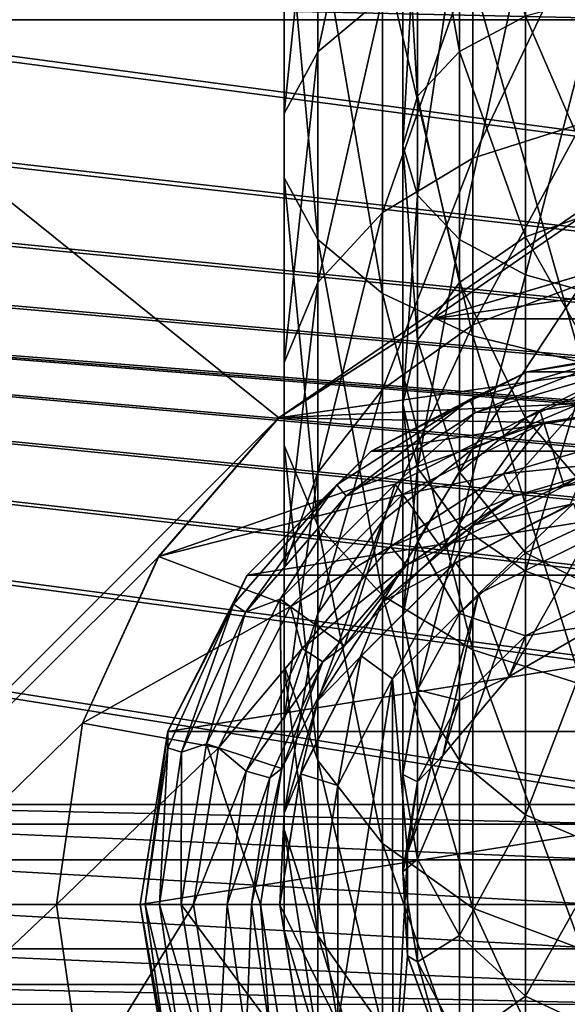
# Model space of a CAD drawing. Header units: metres. Extents: x -150 to 307, y -550 to 84.
# Tile 19 of 256: x -17 to -3, y -402 to -378. Entities that reach past the tile are written whole.
import ezdxf

# ---------------------------------------------------------------- set-up
doc = ezdxf.new("R2010")
doc.units = ezdxf.units.M
doc.layers.add('solid_26006363', color=7, linetype='CONTINUOUS')

msp = doc.modelspace()

# ---------------------------------------------------------------- linework, layer by layer
at = {"layer": 'solid_26006363'}
for points in [[(-131, -291, 1206.174683), (-10.275216, -388.140503, 1206.174683), (131, -291, 1206.174683)], [(-131, -291, 1206.174683), (-131, -509, 1206.174683), (-10.275216, -388.140503, 1206.174683)], [(131, -291, 1206.174683), (-10.275216, -388.140503, 1206.174683), (-6.515693, -385.724579, 1206.174683)], [(131, -291, 1206.174683), (-6.515693, -385.724579, 1206.174683), (-2.23084, -384.466614, 1206.174683)], [(-9.323728, -379.216248, 1284.811401), (-9.323728, -372.815491, 1288.040161), (-7.746433, -371.935486, 1285.749023)], [(-7.746433, -377.896729, 1282.742065), (-9.323728, -379.216248, 1284.811401), (-7.746433, -371.935486, 1285.749023)], [(-10.14567, -380.721252, 1287.171753), (-10.14567, -373.819183, 1290.653198), (-9.323728, -372.815491, 1288.040161)], [(-9.323728, -379.216248, 1284.811401), (-10.14567, -380.721252, 1287.171753), (-9.323728, -372.815491, 1288.040161)], [(-5.865373, -379.214417, 1284.808472), (-5.865373, -372.81424, 1288.036865), (-6.89516, -373.53891, 1289.923584)], [(-5.865373, -379.214417, 1284.808472), (-4.261443, -378.352081, 1283.456177), (-5.865373, -372.81424, 1288.036865)], [(-6.89516, -380.301025, 1286.512695), (-6.89516, -373.53891, 1289.923584), (-7.25, -374.342224, 1292.015015)], [(-6.89516, -380.301025, 1286.512695), (-5.865373, -379.214417, 1284.808472), (-6.89516, -373.53891, 1289.923584)], [(-10.14567, -382.289795, 1289.631592), (-10.14567, -374.865234, 1293.376709), (-10.14567, -373.819183, 1290.653198)], [(-10.14567, -380.721252, 1287.171753), (-10.14567, -382.289795, 1289.631592), (-10.14567, -373.819183, 1290.653198)], [(-7.25, -381.505524, 1288.401733), (-7.25, -374.342224, 1292.015015), (-6.89516, -375.145508, 1294.106445)], [(-7.25, -381.505524, 1288.401733), (-6.89516, -380.301025, 1286.512695), (-7.25, -374.342224, 1292.015015)], [(-9.323728, -383.7948, 1291.991943), (-9.323728, -375.868958, 1295.989868), (-10.14567, -374.865234, 1293.376709)], [(-10.14567, -382.289795, 1289.631592), (-9.323728, -383.7948, 1291.991943), (-10.14567, -374.865234, 1293.376709)], [(-6.89516, -382.710022, 1290.290649), (-7.25, -381.505524, 1288.401733), (-6.89516, -375.145508, 1294.106445)], [(-6.89516, -382.710022, 1290.290649), (-6.89516, -375.145508, 1294.106445), (-5.865373, -375.870178, 1295.993042)], [(-7.746433, -385.114319, 1294.061401), (-7.746433, -376.748962, 1298.281006), (-9.323728, -375.868958, 1295.989868)], [(-9.323728, -383.7948, 1291.991943), (-7.746433, -385.114319, 1294.061401), (-9.323728, -375.868958, 1295.989868)], [(-5.865373, -383.796631, 1291.994873), (-6.89516, -382.710022, 1290.290649), (-5.865373, -375.870178, 1295.993042)], [(-5.865373, -383.796631, 1291.994873), (-5.865373, -375.870178, 1295.993042), (-4.261443, -376.445282, 1297.490356)], [(-5.541568, -381.809998, 1277.2323), (-5.541568, -376.869568, 1281.131104), (-2.887759, -376.217957, 1280.109253)], [(-2.887759, -380.96756, 1276.361084), (-5.541568, -381.809998, 1277.2323), (-2.887759, -376.217957, 1280.109253)], [(-4.261443, -384.658966, 1293.347168), (-5.865373, -383.796631, 1291.994873), (-4.261443, -376.445282, 1297.490356)], [(-4.261443, -384.658966, 1293.347168), (-4.261443, -376.445282, 1297.490356), (-2.240373, -376.814514, 1298.45166)], [(-5.541568, -386.14151, 1295.672241), (-5.541568, -377.43399, 1300.064453), (-7.746433, -376.748962, 1298.281006)], [(-7.746433, -385.114319, 1294.061401), (-5.541568, -386.14151, 1295.672241), (-7.746433, -376.748962, 1298.281006)], [(-7.746433, -383.13797, 1278.605835), (-7.746433, -377.896729, 1282.742065), (-5.541568, -376.869568, 1281.131104)], [(-5.541568, -381.809998, 1277.2323), (-7.746433, -383.13797, 1278.605835), (-5.541568, -376.869568, 1281.131104)], [(-2.240373, -385.212616, 1294.215454), (-4.261443, -384.658966, 1293.347168), (-2.240373, -376.814514, 1298.45166)], [(-2.887759, -386.793091, 1296.694092), (-2.887759, -377.86853, 1301.195801), (-5.541568, -377.43399, 1300.064453)], [(-5.541568, -386.14151, 1295.672241), (-2.887759, -386.793091, 1296.694092), (-5.541568, -377.43399, 1300.064453)], [(-23.445259, -378.437469, 1201.174683), (-22.442282, -377.954315, 1201.174683), (-0.554741, -378.437469, 1201.174683)], [(-22.442282, -377.954315, 1201.174683), (-1.557719, -377.954315, 1201.174683), (-0.554741, -378.437469, 1201.174683)], [(-9.323728, -384.843964, 1280.370361), (-9.323728, -379.216248, 1284.811401), (-7.746433, -377.896729, 1282.742065)], [(-7.746433, -383.13797, 1278.605835), (-9.323728, -384.843964, 1280.370361), (-7.746433, -377.896729, 1282.742065)], [(-2.240373, -383.010895, 1278.474365), (-2.240373, -377.798431, 1282.587891), (-4.261443, -378.352081, 1283.456177)], [(120.554741, -397.562531, 1201.174683), (-120.554741, -378.437469, 1201.174683), (-119.445259, -378.437469, 1201.174683)], [(0.554741, -397.562531, 1201.174683), (-0.554741, -397.562531, 1201.174683), (-120.554741, -378.437469, 1201.174683)], [(-23.445259, -397.562531, 1201.174683), (-120.554741, -378.437469, 1201.174683), (-0.554741, -397.562531, 1201.174683)], [(23.445259, -397.562531, 1201.174683), (0.554741, -397.562531, 1201.174683), (-120.554741, -378.437469, 1201.174683)], [(24.554741, -397.562531, 1201.174683), (23.445259, -397.562531, 1201.174683), (-120.554741, -378.437469, 1201.174683)], [(47.445259, -397.562531, 1201.174683), (24.554741, -397.562531, 1201.174683), (-120.554741, -378.437469, 1201.174683)], [(48.554741, -397.562531, 1201.174683), (47.445259, -397.562531, 1201.174683), (-120.554741, -378.437469, 1201.174683)], [(71.445259, -397.562531, 1201.174683), (48.554741, -397.562531, 1201.174683), (-120.554741, -378.437469, 1201.174683)], [(72.554741, -397.562531, 1201.174683), (71.445259, -397.562531, 1201.174683), (-120.554741, -378.437469, 1201.174683)], [(95.445259, -397.562531, 1201.174683), (72.554741, -397.562531, 1201.174683), (-120.554741, -378.437469, 1201.174683)], [(96.554741, -397.562531, 1201.174683), (95.445259, -397.562531, 1201.174683), (-120.554741, -378.437469, 1201.174683)], [(119.445259, -397.562531, 1201.174683), (96.554741, -397.562531, 1201.174683), (-120.554741, -378.437469, 1201.174683)], [(120.554741, -397.562531, 1201.174683), (119.445259, -397.562531, 1201.174683), (-120.554741, -378.437469, 1201.174683)], [(120.554741, -397.562531, 1201.174683), (-119.445259, -378.437469, 1201.174683), (-96.554741, -378.437469, 1201.174683)], [(120.554741, -397.562531, 1201.174683), (-96.554741, -378.437469, 1201.174683), (-95.445259, -378.437469, 1201.174683)], [(120.554741, -397.562531, 1201.174683), (-95.445259, -378.437469, 1201.174683), (-72.554741, -378.437469, 1201.174683)], [(120.554741, -397.562531, 1201.174683), (-72.554741, -378.437469, 1201.174683), (-71.445259, -378.437469, 1201.174683)], [(120.554741, -397.562531, 1201.174683), (-71.445259, -378.437469, 1201.174683), (-48.554741, -378.437469, 1201.174683)], [(120.554741, -397.562531, 1201.174683), (-48.554741, -378.437469, 1201.174683), (-47.445259, -378.437469, 1201.174683)], [(120.554741, -397.562531, 1201.174683), (-47.445259, -378.437469, 1201.174683), (-24.554741, -378.437469, 1201.174683)], [(120.554741, -397.562531, 1201.174683), (-24.554741, -378.437469, 1201.174683), (-23.445259, -378.437469, 1201.174683)], [(120.554741, -397.562531, 1201.174683), (-23.445259, -378.437469, 1201.174683), (-0.554741, -378.437469, 1201.174683)], [(-4.261443, -383.726685, 1279.214722), (-4.261443, -378.352081, 1283.456177), (-5.865373, -379.214417, 1284.808472)], [(-4.261443, -383.726685, 1279.214722), (-2.240373, -383.010895, 1278.474365), (-4.261443, -378.352081, 1283.456177)], [(-10.14567, -386.789703, 1282.382813), (-10.14567, -380.721252, 1287.171753), (-9.323728, -379.216248, 1284.811401)], [(-9.323728, -384.843964, 1280.370361), (-10.14567, -386.789703, 1282.382813), (-9.323728, -379.216248, 1284.811401)], [(-5.865373, -384.841553, 1280.36792), (-5.865373, -379.214417, 1284.808472), (-6.89516, -380.301025, 1286.512695)], [(-5.865373, -384.841553, 1280.36792), (-4.261443, -383.726685, 1279.214722), (-5.865373, -379.214417, 1284.808472)], [(-6.89516, -386.246399, 1281.820801), (-6.89516, -380.301025, 1286.512695), (-7.25, -381.505524, 1288.401733)], [(-6.89516, -386.246399, 1281.820801), (-5.865373, -384.841553, 1280.36792), (-6.89516, -380.301025, 1286.512695)], [(-10.14567, -388.817596, 1284.480225), (-10.14567, -382.289795, 1289.631592), (-10.14567, -380.721252, 1287.171753)], [(-10.14567, -386.789703, 1282.382813), (-10.14567, -388.817596, 1284.480225), (-10.14567, -380.721252, 1287.171753)], [(-5.541568, -385.872986, 1272.426147), (-5.541568, -381.809998, 1277.2323), (-2.887759, -380.96756, 1276.361084)], [(-2.887759, -384.873627, 1271.740479), (-5.541568, -385.872986, 1272.426147), (-2.887759, -380.96756, 1276.361084)], [(-7.25, -387.80365, 1283.431519), (-7.25, -381.505524, 1288.401733), (-6.89516, -382.710022, 1290.290649)], [(-7.25, -387.80365, 1283.431519), (-6.89516, -386.246399, 1281.820801), (-7.25, -381.505524, 1288.401733)], [(-7.746433, -387.448364, 1273.506958), (-7.746433, -383.13797, 1278.605835), (-5.541568, -381.809998, 1277.2323)], [(-5.541568, -385.872986, 1272.426147), (-7.746433, -387.448364, 1273.506958), (-5.541568, -381.809998, 1277.2323)], [(-9.323728, -390.763367, 1286.492676), (-9.323728, -383.7948, 1291.991943), (-10.14567, -382.289795, 1289.631592)], [(-10.14567, -388.817596, 1284.480225), (-9.323728, -390.763367, 1286.492676), (-10.14567, -382.289795, 1289.631592)], [(-6.89516, -389.360931, 1285.042114), (-7.25, -387.80365, 1283.431519), (-6.89516, -382.710022, 1290.290649)], [(-6.89516, -389.360931, 1285.042114), (-6.89516, -382.710022, 1290.290649), (-5.865373, -383.796631, 1291.994873)], [(-2.240373, -387.297607, 1273.403564), (-2.240373, -383.010895, 1278.474365), (-4.261443, -383.726685, 1279.214722)], [(-9.323728, -389.472168, 1274.895508), (-9.323728, -384.843964, 1280.370361), (-7.746433, -383.13797, 1278.605835)], [(-7.746433, -387.448364, 1273.506958), (-9.323728, -389.472168, 1274.895508), (-7.746433, -383.13797, 1278.605835)], [(-4.261443, -388.146759, 1273.986084), (-4.261443, -383.726685, 1279.214722), (-5.865373, -384.841553, 1280.36792)], [(-4.261443, -388.146759, 1273.986084), (-2.240373, -387.297607, 1273.403564), (-4.261443, -383.726685, 1279.214722)], [(-7.746433, -392.46933, 1288.25708), (-7.746433, -385.114319, 1294.061401), (-9.323728, -383.7948, 1291.991943)], [(-9.323728, -390.763367, 1286.492676), (-7.746433, -392.46933, 1288.25708), (-9.323728, -383.7948, 1291.991943)], [(-5.865373, -390.765747, 1286.495117), (-6.89516, -389.360931, 1285.042114), (-5.865373, -383.796631, 1291.994873)], [(-5.865373, -390.765747, 1286.495117), (-5.865373, -383.796631, 1291.994873), (-4.261443, -384.658966, 1293.347168)], [(-2.234143, -384.468658, 1225.674683), (-6.515693, -385.724579, 1206.174683), (-6.521158, -385.727814, 1225.674683)], [(2.234143, -384.468658, 1225.674683), (-2.234143, -384.468658, 1225.674683), (-6.521158, -385.727814, 1225.674683)], [(6.521158, -385.727814, 1225.674683), (2.234143, -384.468658, 1225.674683), (-6.521158, -385.727814, 1225.674683)], [(-2.234143, -384.468658, 1225.674683), (-2.23084, -384.466614, 1206.174683), (-6.515693, -385.724579, 1206.174683)], [(-4.261443, -391.880615, 1287.648193), (-5.865373, -390.765747, 1286.495117), (-4.261443, -384.658966, 1293.347168)], [(-4.261443, -391.880615, 1287.648193), (-4.261443, -384.658966, 1293.347168), (-2.240373, -385.212616, 1294.215454)], [(-10.14567, -391.780396, 1276.479126), (-10.14567, -386.789703, 1282.382813), (-9.323728, -384.843964, 1280.370361)], [(-9.323728, -389.472168, 1274.895508), (-10.14567, -391.780396, 1276.479126), (-9.323728, -384.843964, 1280.370361)], [(-5.865373, -389.46933, 1274.893555), (-5.865373, -384.841553, 1280.36792), (-6.89516, -386.246399, 1281.820801)], [(-5.865373, -389.46933, 1274.893555), (-4.261443, -388.146759, 1273.986084), (-5.865373, -384.841553, 1280.36792)], [(-5.541568, -388.895111, 1266.90564), (-5.541568, -385.872986, 1272.426147), (-2.887759, -384.873627, 1271.740479)], [(-2.887759, -387.779022, 1266.433228), (-5.541568, -388.895111, 1266.90564), (-2.887759, -384.873627, 1271.740479)], [(-5.541568, -393.797333, 1289.630615), (-5.541568, -386.14151, 1295.672241), (-7.746433, -385.114319, 1294.061401)], [(-7.746433, -392.46933, 1288.25708), (-5.541568, -393.797333, 1289.630615), (-7.746433, -385.114319, 1294.061401)], [(-2.240373, -392.596436, 1288.38855), (-4.261443, -391.880615, 1287.648193), (-2.240373, -385.212616, 1294.215454)], [(-6.521158, -385.727814, 1225.674683), (-10.275216, -388.140503, 1206.174683), (-10.279158, -388.143707, 1225.674683)], [(6.521158, -385.727814, 1225.674683), (-10.279158, -388.143707, 1225.674683), (0, -387.650116, 1225.674683)], [(6.521158, -385.727814, 1225.674683), (-6.521158, -385.727814, 1225.674683), (-10.279158, -388.143707, 1225.674683)], [(-6.521158, -385.727814, 1225.674683), (-6.515693, -385.724579, 1206.174683), (-10.275216, -388.140503, 1206.174683)], [(-7.746433, -390.65451, 1267.650391), (-7.746433, -387.448364, 1273.506958), (-5.541568, -385.872986, 1272.426147)], [(-5.541568, -388.895111, 1266.90564), (-7.746433, -390.65451, 1267.650391), (-5.541568, -385.872986, 1272.426147)], [(-2.887759, -394.63974, 1290.501953), (-2.887759, -386.793091, 1296.694092), (-5.541568, -386.14151, 1295.672241)], [(-5.541568, -393.797333, 1289.630615), (-2.887759, -394.63974, 1290.501953), (-5.541568, -386.14151, 1295.672241)], [(-6.89516, -391.135864, 1276.036987), (-6.89516, -386.246399, 1281.820801), (-7.25, -387.80365, 1283.431519)], [(-6.89516, -391.135864, 1276.036987), (-5.865373, -389.46933, 1274.893555), (-6.89516, -386.246399, 1281.820801)], [(-4.217944, -387.018494, 1235.76001), (-4.214016, -387.017883, 1244.674683), (0, -386.350433, 1244.674683)], [(0, -386.350433, 1235.76001), (-4.217944, -387.018494, 1235.76001), (0, -386.350433, 1244.674683)], [(-1.925218, -386.609802, 1235.13501), (-4.217944, -387.018494, 1235.76001), (0, -386.350433, 1235.76001)], [(4.214016, -387.017883, 1244.674683), (0, -386.350433, 1244.674683), (-4.214016, -387.017883, 1244.674683)], [(-1.925218, -386.609802, 1235.13501), (-5.619684, -387.694611, 1235.13501), (-4.217944, -387.018494, 1235.76001)], [(-5.475061, -388.011292, 1234.600342), (-5.619684, -387.694611, 1235.13501), (-1.925218, -386.609802, 1235.13501)], [(-1.875672, -386.954407, 1234.600342), (-5.475061, -388.011292, 1234.600342), (-1.925218, -386.609802, 1235.13501)], [(-10.14567, -394.186066, 1278.129639), (-10.14567, -388.817596, 1284.480225), (-10.14567, -386.789703, 1282.382813)], [(-10.14567, -391.780396, 1276.479126), (-10.14567, -394.186066, 1278.129639), (-10.14567, -386.789703, 1282.382813)], [(-8.023005, -388.957275, 1235.76001), (-8.020601, -388.957245, 1244.674683), (-4.214016, -387.017883, 1244.674683)], [(-4.217944, -387.018494, 1235.76001), (-8.023005, -388.957275, 1235.76001), (-4.214016, -387.017883, 1244.674683)], [(-5.619684, -387.694611, 1235.13501), (-8.023005, -388.957275, 1235.76001), (-4.217944, -387.018494, 1235.76001)], [(4.214016, -387.017883, 1244.674683), (-4.214016, -387.017883, 1244.674683), (-8.020601, -388.957245, 1244.674683)], [(8.020601, -388.957245, 1244.674683), (4.214016, -387.017883, 1244.674683), (-8.020601, -388.957245, 1244.674683)], [(-3.911155, -387.962708, 1234.235962), (-5.475061, -388.011292, 1234.600342), (-1.875672, -386.954407, 1234.600342)], [(0, -387.343231, 1234.235962), (-3.911155, -387.962708, 1234.235962), (-1.875672, -386.954407, 1234.600342)], [(-2.240373, -390.486145, 1267.579102), (-2.240373, -387.297607, 1273.403564), (-4.261443, -388.146759, 1273.986084)], [(-3.312903, -389.803925, 1233.380493), (-3.911155, -387.962708, 1234.235962), (0, -387.343231, 1234.235962)], [(0, -389.279236, 1233.380493), (-3.312903, -389.803925, 1233.380493), (0, -387.343231, 1234.235962)], [(-9.323728, -392.914673, 1268.607178), (-9.323728, -389.472168, 1274.895508), (-7.746433, -387.448364, 1273.506958)], [(-7.746433, -390.65451, 1267.650391), (-9.323728, -392.914673, 1268.607178), (-7.746433, -387.448364, 1273.506958)], [(-10.279158, -388.143707, 1225.674683), (-3.812775, -388.253967, 1225.674683), (0, -387.650116, 1225.674683)], [(-5.619684, -387.694611, 1235.13501), (-8.858877, -389.776306, 1235.13501), (-8.023005, -388.957275, 1235.76001)], [(-8.630894, -390.039429, 1234.600342), (-8.858877, -389.776306, 1235.13501), (-5.619684, -387.694611, 1235.13501)], [(-5.475061, -388.011292, 1234.600342), (-8.630894, -390.039429, 1234.600342), (-5.619684, -387.694611, 1235.13501)], [(-7.25, -392.983215, 1277.304443), (-7.25, -387.80365, 1283.431519), (-6.89516, -389.360931, 1285.042114)], [(-7.25, -392.983215, 1277.304443), (-6.89516, -391.135864, 1276.036987), (-7.25, -387.80365, 1283.431519)], [(-5.541568, -390.754761, 1260.893188), (-5.541568, -388.895111, 1266.90564), (-2.887759, -387.779022, 1266.433228)], [(-2.887759, -389.566833, 1260.653076), (-5.541568, -390.754761, 1260.893188), (-2.887759, -387.779022, 1266.433228)], [(0, -387.650116, 1225.674683), (-3.812775, -388.253967, 1225.674683), (-1.641755, -388.581329, 1225.892456)], [(-7.439458, -389.760468, 1234.235962), (-8.630894, -390.039429, 1234.600342), (-5.475061, -388.011292, 1234.600342)], [(-3.911155, -387.962708, 1234.235962), (-7.439458, -389.760468, 1234.235962), (-5.475061, -388.011292, 1234.600342)], [(-6.301516, -391.326721, 1233.380493), (-7.439458, -389.760468, 1234.235962), (-3.911155, -387.962708, 1234.235962)], [(-3.312903, -389.803925, 1233.380493), (-6.301516, -391.326721, 1233.380493), (-3.911155, -387.962708, 1234.235962)], [(-131, -509, 1206.174683), (-13.202059, -391.518341, 1206.174683), (-10.275216, -388.140503, 1206.174683)], [(-10.279158, -388.143707, 1225.674683), (-13.202059, -391.518341, 1206.174683), (-13.20359, -391.519867, 1225.674683)], [(-10.279158, -388.143707, 1225.674683), (-13.20359, -391.519867, 1225.674683), (-3.812775, -388.253967, 1225.674683)], [(-13.20359, -391.519867, 1225.674683), (-7.256913, -390.008667, 1225.674683), (-3.812775, -388.253967, 1225.674683)], [(-10.279158, -388.143707, 1225.674683), (-10.275216, -388.140503, 1206.174683), (-13.202059, -391.518341, 1206.174683)], [(-3.812775, -388.253967, 1225.674683), (-7.256913, -390.008667, 1225.674683), (-4.79226, -389.506409, 1225.892456)], [(-4.261443, -391.434448, 1267.980591), (-4.261443, -388.146759, 1273.986084), (-5.865373, -389.46933, 1274.893555)], [(-3.812775, -388.253967, 1225.674683), (-4.79226, -389.506409, 1225.892456), (-1.641755, -388.581329, 1225.892456)], [(-4.261443, -391.434448, 1267.980591), (-2.240373, -390.486145, 1267.579102), (-4.261443, -388.146759, 1273.986084)], [(-1.641755, -388.581329, 1225.892456), (-4.79226, -389.506409, 1225.892456), (-1.556788, -389.172302, 1226.489258)], [(8.020601, -388.957245, 1244.674683), (-8.020601, -388.957245, 1244.674683), (-11.042765, -391.979401, 1244.674683)], [(-11.04272, -391.97699, 1235.76001), (-11.042765, -391.979401, 1244.674683), (-8.020601, -388.957245, 1244.674683)], [(11.042765, -391.979401, 1244.674683), (8.020601, -388.957245, 1244.674683), (-11.042765, -391.979401, 1244.674683)], [(-8.023005, -388.957275, 1235.76001), (-11.04272, -391.97699, 1235.76001), (-8.020601, -388.957245, 1244.674683)], [(-8.858877, -389.776306, 1235.13501), (-11.04272, -391.97699, 1235.76001), (-8.023005, -388.957275, 1235.76001)], [(-9.323728, -396.494293, 1279.713379), (-9.323728, -390.763367, 1286.492676), (-10.14567, -388.817596, 1284.480225)], [(-10.14567, -394.186066, 1278.129639), (-9.323728, -396.494293, 1279.713379), (-10.14567, -388.817596, 1284.480225)], [(-7.746433, -392.62738, 1261.271851), (-7.746433, -390.65451, 1267.650391), (-5.541568, -388.895111, 1266.90564)], [(-5.541568, -390.754761, 1260.893188), (-7.746433, -392.62738, 1261.271851), (-5.541568, -388.895111, 1266.90564)], [(-4.79226, -389.506409, 1225.892456), (-4.544241, -390.0495, 1226.489258), (-1.556788, -389.172302, 1226.489258)], [(-1.556788, -389.172302, 1226.489258), (-4.544241, -390.0495, 1226.489258), (-3.312903, -389.803925, 1227.303711)], [(-1.556788, -389.172302, 1226.489258), (-3.312903, -389.803925, 1227.303711), (0, -389.279236, 1227.303711)], [(-3.312903, -389.803925, 1227.303711), (-3.312903, -389.803925, 1233.380493), (0, -389.279236, 1233.380493)], [(0, -389.279236, 1227.303711), (-3.312903, -389.803925, 1227.303711), (0, -389.279236, 1233.380493)], [(-10.14567, -395.492523, 1269.698364), (-10.14567, -391.780396, 1276.479126), (-9.323728, -389.472168, 1274.895508)], [(-9.323728, -392.914673, 1268.607178), (-10.14567, -395.492523, 1269.698364), (-9.323728, -389.472168, 1274.895508)], [(-4.79226, -389.506409, 1225.892456), (-7.554524, -391.281616, 1225.892456), (-4.544241, -390.0495, 1226.489258)], [(-7.256913, -390.008667, 1225.674683), (-7.554524, -391.281616, 1225.892456), (-4.79226, -389.506409, 1225.892456)], [(-6.89516, -394.830597, 1278.571899), (-7.25, -392.983215, 1277.304443), (-6.89516, -389.360931, 1285.042114)], [(-6.89516, -394.830597, 1278.571899), (-6.89516, -389.360931, 1285.042114), (-5.865373, -390.765747, 1286.495117)], [(-5.865373, -392.911499, 1268.605835), (-5.865373, -389.46933, 1274.893555), (-6.89516, -391.135864, 1276.036987)], [(-5.865373, -392.911499, 1268.605835), (-4.261443, -391.434448, 1267.980591), (-5.865373, -389.46933, 1274.893555)], [(-3.167424, -390.251678, 1254.674683), (-5.541568, -390.754761, 1260.893188), (-2.887759, -389.566833, 1260.653076)], [(-8.858877, -389.776306, 1235.13501), (-11.380377, -392.686279, 1235.13501), (-11.04272, -391.97699, 1235.76001)], [(-11.087502, -392.874481, 1234.600342), (-11.380377, -392.686279, 1235.13501), (-8.858877, -389.776306, 1235.13501)], [(-8.630894, -390.039429, 1234.600342), (-11.087502, -392.874481, 1234.600342), (-8.858877, -389.776306, 1235.13501)], [(-7.439458, -389.760468, 1234.235962), (-10.239535, -392.560547, 1234.235962), (-8.630894, -390.039429, 1234.600342)], [(-8.673293, -393.698486, 1233.380493), (-10.239535, -392.560547, 1234.235962), (-7.439458, -389.760468, 1234.235962)], [(-6.301516, -391.326721, 1233.380493), (-8.673293, -393.698486, 1233.380493), (-7.439458, -389.760468, 1234.235962)], [(-6.301516, -391.326721, 1227.303711), (-6.301516, -391.326721, 1233.380493), (-3.312903, -389.803925, 1233.380493)], [(-3.312903, -389.803925, 1227.303711), (-6.301516, -391.326721, 1227.303711), (-3.312903, -389.803925, 1233.380493)], [(-4.544241, -390.0495, 1226.489258), (-6.301516, -391.326721, 1227.303711), (-3.312903, -389.803925, 1227.303711)], [(-13.20359, -391.519867, 1225.674683), (-9.991319, -392.743073, 1225.674683), (-7.256913, -390.008667, 1225.674683)], [(-10.239535, -392.560547, 1234.235962), (-11.087502, -392.874481, 1234.600342), (-8.630894, -390.039429, 1234.600342)], [(-7.256913, -390.008667, 1225.674683), (-9.991319, -392.743073, 1225.674683), (-7.554524, -391.281616, 1225.892456)], [(-7.554524, -391.281616, 1225.892456), (-7.163548, -391.732819, 1226.489258), (-4.544241, -390.0495, 1226.489258)], [(-4.544241, -390.0495, 1226.489258), (-7.163548, -391.732819, 1226.489258), (-6.301516, -391.326721, 1227.303711)], [(-3.088635, -390.22641, 1237.625122), (-5.964512, -391.664093, 1237.624756), (-3.167424, -390.251678, 1254.674683)], [(-3.088635, -390.22641, 1237.625122), (-5.405111, -392.433502, 1236.674683), (-5.964512, -391.664093, 1237.624756)], [(-3.088635, -390.22641, 1237.625122), (-2.790726, -391.130768, 1236.674683), (-5.405111, -392.433502, 1236.674683)], [(-3.167424, -390.251678, 1254.674683), (-6.024799, -391.707581, 1254.674683), (-5.541568, -390.754761, 1260.893188)], [(-5.964512, -391.664093, 1237.624756), (-6.024799, -391.707581, 1254.674683), (-3.167424, -390.251678, 1254.674683)], [(-9.323728, -395.03302, 1261.758301), (-9.323728, -392.914673, 1268.607178), (-7.746433, -390.65451, 1267.650391)], [(-7.746433, -392.62738, 1261.271851), (-9.323728, -395.03302, 1261.758301), (-7.746433, -390.65451, 1267.650391)], [(-2.240373, -392.448181, 1261.235596), (-2.240373, -390.486145, 1267.579102), (-4.261443, -391.434448, 1267.980591)], [(-7.746433, -398.518066, 1281.101929), (-7.746433, -392.46933, 1288.25708), (-9.323728, -390.763367, 1286.492676)], [(-9.323728, -396.494293, 1279.713379), (-7.746433, -398.518066, 1281.101929), (-9.323728, -390.763367, 1286.492676)], [(-6.024799, -391.707581, 1254.674683), (-7.746433, -392.62738, 1261.271851), (-5.541568, -390.754761, 1260.893188)], [(-5.865373, -396.497131, 1279.715332), (-6.89516, -394.830597, 1278.571899), (-5.865373, -390.765747, 1286.495117)], [(-5.865373, -396.497131, 1279.715332), (-5.865373, -390.765747, 1286.495117), (-4.261443, -391.880615, 1287.648193)], [(-6.89516, -394.772705, 1269.393677), (-6.89516, -391.135864, 1276.036987), (-7.25, -392.983215, 1277.304443)], [(-6.89516, -394.772705, 1269.393677), (-5.865373, -392.911499, 1268.605835), (-6.89516, -391.135864, 1276.036987)], [(-5.405111, -392.433502, 1236.674683), (-2.790726, -391.130768, 1236.674683), (-4.656936, -394.444458, 1236.674683)], [(-2.790726, -391.130768, 1236.674683), (-2.476852, -393.186493, 1236.674683), (-4.656936, -394.444458, 1236.674683)], [(-9.991319, -392.743073, 1225.674683), (-9.704766, -393.763123, 1225.892456), (-7.554524, -391.281616, 1225.892456)], [(-7.554524, -391.281616, 1225.892456), (-9.704766, -393.763123, 1225.892456), (-7.163548, -391.732819, 1226.489258)], [(-8.673293, -393.698486, 1227.303711), (-8.673293, -393.698486, 1233.380493), (-6.301516, -391.326721, 1233.380493)], [(-6.301516, -391.326721, 1227.303711), (-8.673293, -393.698486, 1227.303711), (-6.301516, -391.326721, 1233.380493)], [(-7.163548, -391.732819, 1226.489258), (-8.673293, -393.698486, 1227.303711), (-6.301516, -391.326721, 1227.303711)], [(-4.261443, -393.45755, 1261.439697), (-4.261443, -391.434448, 1267.980591), (-5.865373, -392.911499, 1268.605835)], [(-4.261443, -393.45755, 1261.439697), (-2.240373, -392.448181, 1261.235596), (-4.261443, -391.434448, 1267.980591)], [(-131, -509, 1206.174683), (-15.057774, -395.582275, 1206.174683), (-13.202059, -391.518341, 1206.174683)], [(-13.20359, -391.519867, 1225.674683), (-15.057774, -395.582275, 1206.174683), (-15.057924, -395.581909, 1225.674683)], [(-13.20359, -391.519867, 1225.674683), (-15.057924, -395.581909, 1225.674683), (-9.991319, -392.743073, 1225.674683)], [(-13.20359, -391.519867, 1225.674683), (-13.202059, -391.518341, 1206.174683), (-15.057774, -395.582275, 1206.174683)], [(-5.964512, -391.664093, 1237.624756), (-8.268526, -393.942444, 1237.624634), (-6.024799, -391.707581, 1254.674683)], [(-5.964512, -391.664093, 1237.624756), (-7.49903, -394.499847, 1236.674683), (-8.268526, -393.942444, 1237.624634)], [(-5.964512, -391.664093, 1237.624756), (-5.405111, -392.433502, 1236.674683), (-7.49903, -394.499847, 1236.674683)], [(-10.14567, -398.179199, 1270.835571), (-10.14567, -394.186066, 1278.129639), (-10.14567, -391.780396, 1276.479126)], [(-10.14567, -395.492523, 1269.698364), (-10.14567, -398.179199, 1270.835571), (-10.14567, -391.780396, 1276.479126)], [(-9.704766, -393.763123, 1225.892456), (-9.202506, -394.085907, 1226.489258), (-7.163548, -391.732819, 1226.489258)], [(-7.163548, -391.732819, 1226.489258), (-9.202506, -394.085907, 1226.489258), (-8.673293, -393.698486, 1227.303711)], [(-6.024799, -391.707581, 1254.674683), (-8.292424, -393.975189, 1254.674683), (-7.746433, -392.62738, 1261.271851)], [(-8.268526, -393.942444, 1237.624634), (-8.292424, -393.975189, 1254.674683), (-6.024799, -391.707581, 1254.674683)], [(-4.261443, -397.819702, 1280.622681), (-5.865373, -396.497131, 1279.715332), (-4.261443, -391.880615, 1287.648193)], [(-4.261443, -397.819702, 1280.622681), (-4.261443, -391.880615, 1287.648193), (-2.240373, -392.596436, 1288.38855)], [(11.042765, -391.979401, 1244.674683), (-11.042765, -391.979401, 1244.674683), (-12.982129, -395.78598, 1244.674683)], [(-12.981496, -395.782043, 1235.76001), (-12.982129, -395.78598, 1244.674683), (-11.042765, -391.979401, 1244.674683)], [(12.982129, -395.78598, 1244.674683), (11.042765, -391.979401, 1244.674683), (-12.982129, -395.78598, 1244.674683)], [(-11.04272, -391.97699, 1235.76001), (-12.981496, -395.782043, 1235.76001), (-11.042765, -391.979401, 1244.674683)], [(-11.380377, -392.686279, 1235.13501), (-12.981496, -395.782043, 1235.76001), (-11.04272, -391.97699, 1235.76001)], [(-10.239535, -392.560547, 1234.235962), (-12.037296, -396.088837, 1234.235962), (-11.087502, -392.874481, 1234.600342)], [(-10.196067, -396.687103, 1233.380493), (-12.037296, -396.088837, 1234.235962), (-10.239535, -392.560547, 1234.235962)], [(-8.673293, -393.698486, 1233.380493), (-10.196067, -396.687103, 1233.380493), (-10.239535, -392.560547, 1234.235962)], [(-8.292424, -393.975189, 1254.674683), (-9.323728, -395.03302, 1261.758301), (-7.746433, -392.62738, 1261.271851)], [(-5.541568, -400.093475, 1282.182739), (-5.541568, -393.797333, 1289.630615), (-7.746433, -392.46933, 1288.25708)], [(-7.746433, -398.518066, 1281.101929), (-5.541568, -400.093475, 1282.182739), (-7.746433, -392.46933, 1288.25708)], [(-7.49903, -394.499847, 1236.674683), (-5.405111, -392.433502, 1236.674683), (-7.138099, -398.740295, 1236.674683)], [(-5.405111, -392.433502, 1236.674683), (-6.276163, -396.37323, 1236.674683), (-7.138099, -398.740295, 1236.674683)], [(-5.405111, -392.433502, 1236.674683), (-4.656936, -394.444458, 1236.674683), (-6.276163, -396.37323, 1236.674683)], [(-2.479646, -393.187225, 1254.674683), (-2.240373, -392.448181, 1261.235596), (-4.261443, -393.45755, 1261.439697)], [(-2.240373, -398.668854, 1281.205322), (-4.261443, -397.819702, 1280.622681), (-2.240373, -392.596436, 1288.38855)], [(-15.057924, -395.581909, 1225.674683), (-11.746024, -396.187225, 1225.674683), (-9.991319, -392.743073, 1225.674683)], [(-11.380377, -392.686279, 1235.13501), (-12.979905, -396.188751, 1235.13501), (-12.981496, -395.782043, 1235.76001)], [(-12.645866, -396.286835, 1234.600342), (-12.979905, -396.188751, 1235.13501), (-11.380377, -392.686279, 1235.13501)], [(-11.087502, -392.874481, 1234.600342), (-12.645866, -396.286835, 1234.600342), (-11.380377, -392.686279, 1235.13501)], [(-12.037296, -396.088837, 1234.235962), (-12.645866, -396.286835, 1234.600342), (-11.087502, -392.874481, 1234.600342)], [(-9.991319, -392.743073, 1225.674683), (-11.746024, -396.187225, 1225.674683), (-9.704766, -393.763123, 1225.892456)], [(-10.14567, -397.776764, 1262.31311), (-10.14567, -395.492523, 1269.698364), (-9.323728, -392.914673, 1268.607178)], [(-9.323728, -395.03302, 1261.758301), (-10.14567, -397.776764, 1262.31311), (-9.323728, -392.914673, 1268.607178)], [(-7.25, -396.835846, 1270.266968), (-7.25, -392.983215, 1277.304443), (-6.89516, -394.830597, 1278.571899)], [(-7.25, -396.835846, 1270.266968), (-6.89516, -394.772705, 1269.393677), (-7.25, -392.983215, 1277.304443)], [(-5.865373, -395.029663, 1261.757568), (-5.865373, -392.911499, 1268.605835), (-6.89516, -394.772705, 1269.393677)], [(-5.865373, -395.029663, 1261.757568), (-4.261443, -393.45755, 1261.439697), (-5.865373, -392.911499, 1268.605835)], [(-2.476852, -393.186493, 1236.674683), (-2.479646, -393.187225, 1254.674683), (-4.66021, -394.446167, 1254.674683)], [(-2.476852, -393.186493, 1236.674683), (-4.66021, -394.446167, 1254.674683), (-4.656936, -394.444458, 1236.674683)], [(-4.66021, -394.446167, 1254.674683), (-2.479646, -393.187225, 1254.674683), (-4.261443, -393.45755, 1261.439697)], [(-4.66021, -394.446167, 1254.674683), (-4.261443, -393.45755, 1261.439697), (-5.865373, -395.029663, 1261.757568)], [(-11.746024, -396.187225, 1225.674683), (-11.068786, -396.749908, 1225.892456), (-9.704766, -393.763123, 1225.892456)], [(-9.704766, -393.763123, 1225.892456), (-11.068786, -396.749908, 1225.892456), (-9.202506, -394.085907, 1226.489258)], [(-10.196067, -396.687103, 1227.303711), (-10.196067, -396.687103, 1233.380493), (-8.673293, -393.698486, 1233.380493)], [(-8.673293, -393.698486, 1227.303711), (-10.196067, -396.687103, 1227.303711), (-8.673293, -393.698486, 1233.380493)], [(-9.202506, -394.085907, 1226.489258), (-10.196067, -396.687103, 1227.303711), (-8.673293, -393.698486, 1227.303711)], [(-2.887759, -401.092804, 1282.868408), (-2.887759, -394.63974, 1290.501953), (-5.541568, -393.797333, 1289.630615)], [(-5.541568, -400.093475, 1282.182739), (-2.887759, -401.092804, 1282.868408), (-5.541568, -393.797333, 1289.630615)], [(-8.292424, -393.975189, 1254.674683), (-9.748329, -396.832581, 1254.674683), (-9.323728, -395.03302, 1261.758301)], [(-9.743358, -396.817322, 1237.624634), (-9.748329, -396.832581, 1254.674683), (-8.292424, -393.975189, 1254.674683)], [(-8.268526, -393.942444, 1237.624634), (-9.743358, -396.817322, 1237.624634), (-8.292424, -393.975189, 1254.674683)], [(-8.268526, -393.942444, 1237.624634), (-8.837945, -397.10611, 1236.674683), (-9.743358, -396.817322, 1237.624634)], [(-8.268526, -393.942444, 1237.624634), (-7.49903, -394.499847, 1236.674683), (-8.837945, -397.10611, 1236.674683)], [(-11.068786, -396.749908, 1225.892456), (-10.495932, -396.918121, 1226.489258), (-9.202506, -394.085907, 1226.489258)], [(-9.202506, -394.085907, 1226.489258), (-10.495932, -396.918121, 1226.489258), (-10.196067, -396.687103, 1227.303711)], [(-9.323728, -400.75705, 1271.926758), (-9.323728, -396.494293, 1279.713379), (-10.14567, -394.186066, 1278.129639)], [(-10.14567, -398.179199, 1270.835571), (-9.323728, -400.75705, 1271.926758), (-10.14567, -394.186066, 1278.129639)], [(-8.834284, -402.905182, 1236.674683), (-8.837945, -397.10611, 1236.674683), (-7.49903, -394.499847, 1236.674683)], [(-7.49123, -405.510742, 1236.674683), (-8.834284, -402.905182, 1236.674683), (-7.49903, -394.499847, 1236.674683)], [(-7.49123, -405.510742, 1236.674683), (-7.49903, -394.499847, 1236.674683), (-7.138099, -398.740295, 1236.674683)], [(-4.656936, -394.444458, 1236.674683), (-4.66021, -394.446167, 1254.674683), (-6.278684, -396.375, 1254.674683)], [(-4.656936, -394.444458, 1236.674683), (-6.278684, -396.375, 1254.674683), (-6.276163, -396.37323, 1236.674683)], [(-6.278684, -396.375, 1254.674683), (-4.66021, -394.446167, 1254.674683), (-5.865373, -395.029663, 1261.757568)], [(-6.89516, -397.01062, 1262.158081), (-6.89516, -394.772705, 1269.393677), (-7.25, -396.835846, 1270.266968)], [(-6.89516, -397.01062, 1262.158081), (-5.865373, -395.029663, 1261.757568), (-6.89516, -394.772705, 1269.393677)], [(-9.748329, -396.832581, 1254.674683), (-10.14567, -397.776764, 1262.31311), (-9.323728, -395.03302, 1261.758301)], [(-6.89516, -398.899017, 1271.140259), (-7.25, -396.835846, 1270.266968), (-6.89516, -394.830597, 1278.571899)], [(-6.89516, -398.899017, 1271.140259), (-6.89516, -394.830597, 1278.571899), (-5.865373, -396.497131, 1279.715332)], [(-6.278684, -396.375, 1254.674683), (-5.865373, -395.029663, 1261.757568), (-6.89516, -397.01062, 1262.158081)], [(-10.14567, -400.636353, 1262.891235), (-10.14567, -398.179199, 1270.835571), (-10.14567, -395.492523, 1269.698364)], [(-10.14567, -397.776764, 1262.31311), (-10.14567, -400.636353, 1262.891235), (-10.14567, -395.492523, 1269.698364)], [(-131, -509, 1206.174683), (-15.692883, -400, 1206.174683), (-15.057774, -395.582275, 1206.174683)], [(-15.057924, -395.581909, 1225.674683), (-15.057774, -395.582275, 1206.174683), (-15.692883, -400, 1206.174683)], [(-15.057924, -395.581909, 1225.674683), (-15.692883, -400, 1206.174683), (-15.692883, -400, 1225.674683)], [(-15.057924, -395.581909, 1225.674683), (-15.692883, -400, 1225.674683), (-11.746024, -396.187225, 1225.674683)], [(-12.981496, -395.782043, 1235.76001), (-13.649552, -400, 1235.76001), (-12.982129, -395.78598, 1244.674683)], [(-13.52788, -400, 1235.13501), (-13.649552, -400, 1235.76001), (-12.981496, -395.782043, 1235.76001)], [(12.982129, -395.78598, 1244.674683), (-13.649552, -400, 1244.674683), (13.649552, -400, 1244.674683)], [(12.982129, -395.78598, 1244.674683), (-12.982129, -395.78598, 1244.674683), (-13.649552, -400, 1244.674683)], [(-13.649552, -400, 1235.76001), (-13.649552, -400, 1244.674683), (-12.982129, -395.78598, 1244.674683)], [(-12.979905, -396.188751, 1235.13501), (-13.52788, -400, 1235.13501), (-12.981496, -395.782043, 1235.76001)], [(-15.692883, -400, 1225.674683), (-12.349898, -400, 1225.674683), (-11.746024, -396.187225, 1225.674683)], [(-13.179739, -400, 1234.600342), (-13.52788, -400, 1235.13501), (-12.979905, -396.188751, 1235.13501)], [(-12.645866, -396.286835, 1234.600342), (-13.179739, -400, 1234.600342), (-12.979905, -396.188751, 1235.13501)], [(-12.037296, -396.088837, 1234.235962), (-12.656762, -400, 1234.235962), (-12.645866, -396.286835, 1234.600342)], [(-10.720779, -400, 1233.380493), (-12.656762, -400, 1234.235962), (-12.037296, -396.088837, 1234.235962)], [(-11.746024, -396.187225, 1225.674683), (-12.349898, -400, 1225.674683), (-11.068786, -396.749908, 1225.892456)], [(-10.196067, -396.687103, 1233.380493), (-10.720779, -400, 1233.380493), (-12.037296, -396.088837, 1234.235962)], [(-12.656762, -400, 1234.235962), (-13.179739, -400, 1234.600342), (-12.645866, -396.286835, 1234.600342)], [(-6.276163, -396.37323, 1236.674683), (-6.278684, -396.375, 1254.674683), (-7.139856, -398.741058, 1254.674683)], [(-6.276163, -396.37323, 1236.674683), (-7.139856, -398.741058, 1254.674683), (-7.138099, -398.740295, 1236.674683)], [(-7.139856, -398.741058, 1254.674683), (-6.278684, -396.375, 1254.674683), (-6.89516, -397.01062, 1262.158081)], [(-10.93904, -400, 1226.489258), (-10.720779, -400, 1227.303711), (-10.196067, -396.687103, 1227.303711)], [(-10.495932, -396.918121, 1226.489258), (-10.93904, -400, 1226.489258), (-10.196067, -396.687103, 1227.303711)], [(-10.720779, -400, 1227.303711), (-10.720779, -400, 1233.380493), (-10.196067, -396.687103, 1233.380493)], [(-10.196067, -396.687103, 1227.303711), (-10.720779, -400, 1227.303711), (-10.196067, -396.687103, 1233.380493)], [(-7.746433, -403.017212, 1272.883423), (-7.746433, -398.518066, 1281.101929), (-9.323728, -396.494293, 1279.713379)], [(-9.323728, -400.75705, 1271.926758), (-7.746433, -403.017212, 1272.883423), (-9.323728, -396.494293, 1279.713379)], [(-5.865373, -400.760223, 1271.928101), (-6.89516, -398.899017, 1271.140259), (-5.865373, -396.497131, 1279.715332)], [(-5.865373, -400.760223, 1271.928101), (-5.865373, -396.497131, 1279.715332), (-4.261443, -397.819702, 1280.622681)], [(-12.349898, -400, 1225.674683), (-11.536077, -400, 1225.892456), (-11.068786, -396.749908, 1225.892456)], [(-11.068786, -396.749908, 1225.892456), (-11.536077, -400, 1225.892456), (-10.495932, -396.918121, 1226.489258)], [(-11.536077, -400, 1225.892456), (-10.93904, -400, 1226.489258), (-10.495932, -396.918121, 1226.489258)], [(-9.748329, -396.832581, 1254.674683), (-10.25, -400, 1254.674683), (-10.14567, -397.776764, 1262.31311)], [(-10.249997, -400.008148, 1237.624634), (-10.25, -400, 1254.674683), (-9.748329, -396.832581, 1254.674683)], [(-9.743358, -396.817322, 1237.624634), (-10.249997, -400.008148, 1237.624634), (-9.748329, -396.832581, 1254.674683)], [(-9.743358, -396.817322, 1237.624634), (-9.299146, -400.005676, 1236.674683), (-10.249997, -400.008148, 1237.624634)], [(-9.743358, -396.817322, 1237.624634), (-8.837945, -397.10611, 1236.674683), (-9.299146, -400.005676, 1236.674683)], [(-7.25, -399.206573, 1262.602173), (-7.25, -396.835846, 1270.266968), (-6.89516, -398.899017, 1271.140259)], [(-7.25, -399.206573, 1262.602173), (-6.89516, -397.01062, 1262.158081), (-7.25, -396.835846, 1270.266968)], [(-8.834284, -402.905182, 1236.674683), (-9.299146, -400.005676, 1236.674683), (-8.837945, -397.10611, 1236.674683)], [(-7.139856, -398.741058, 1254.674683), (-6.89516, -397.01062, 1262.158081), (-7.25, -399.206573, 1262.602173)], [(-23.445259, -397.562531, 1201.174683), (-0.554741, -397.562531, 1201.174683), (-1.557719, -398.045685, 1201.174683)], [(-22.442282, -398.045685, 1201.174683), (-23.445259, -397.562531, 1201.174683), (-1.557719, -398.045685, 1201.174683)], [(-10.25, -400, 1254.674683), (-10.14567, -400.636353, 1262.891235), (-10.14567, -397.776764, 1262.31311)], [(-4.261443, -402.237274, 1272.553345), (-5.865373, -400.760223, 1271.928101), (-4.261443, -397.819702, 1280.622681)], [(-4.261443, -402.237274, 1272.553345), (-4.261443, -397.819702, 1280.622681), (-2.240373, -398.668854, 1281.205322)], [(-22.442282, -398.045685, 1201.174683), (-1.557719, -398.045685, 1201.174683), (-2.252584, -398.916962, 1201.174683)], [(-21.747416, -398.916962, 1201.174683), (-22.442282, -398.045685, 1201.174683), (-2.252584, -398.916962, 1201.174683)], [(-9.323728, -403.380096, 1263.446045), (-9.323728, -400.75705, 1271.926758), (-10.14567, -398.179199, 1270.835571)], [(-10.14567, -400.636353, 1262.891235), (-9.323728, -403.380096, 1263.446045), (-10.14567, -398.179199, 1270.835571)], [(-5.541568, -404.776611, 1273.628174), (-5.541568, -400.093475, 1282.182739), (-7.746433, -398.518066, 1281.101929)], [(-7.746433, -403.017212, 1272.883423), (-5.541568, -404.776611, 1273.628174), (-7.746433, -398.518066, 1281.101929)], [(-7.49123, -405.510742, 1236.674683), (-7.138099, -398.740295, 1236.674683), (-7.138099, -401.259705, 1236.674683)], [(-7.139856, -401.258942, 1254.674683), (-7.139856, -398.741058, 1254.674683), (-7.25, -399.206573, 1262.602173)], [(-7.138099, -398.740295, 1236.674683), (-7.139856, -398.741058, 1254.674683), (-7.139856, -401.258942, 1254.674683)], [(-7.138099, -398.740295, 1236.674683), (-7.139856, -401.258942, 1254.674683), (-7.138099, -401.259705, 1236.674683)], [(-2.240373, -403.185577, 1272.954712), (-4.261443, -402.237274, 1272.553345), (-2.240373, -398.668854, 1281.205322)], [(-21.747416, -398.916962, 1201.174683), (-2.252584, -398.916962, 1201.174683), (-2.5, -400, 1201.174683)], [(-21.5, -400, 1201.174683), (-21.747416, -398.916962, 1201.174683), (-2.5, -400, 1201.174683)], [(-6.89516, -401.402496, 1263.046143), (-7.25, -399.206573, 1262.602173), (-6.89516, -398.899017, 1271.140259)], [(-6.89516, -401.402496, 1263.046143), (-6.89516, -398.899017, 1271.140259), (-5.865373, -400.760223, 1271.928101)], [(-7.139856, -401.258942, 1254.674683), (-7.25, -399.206573, 1262.602173), (-6.89516, -401.402496, 1263.046143)], [(-131, -509, 1206.174683), (-15.057774, -404.417725, 1206.174683), (-15.692883, -400, 1206.174683)], [(-21.747416, -401.083038, 1201.174683), (-21.5, -400, 1201.174683), (-2.252584, -401.083038, 1201.174683)], [(-21.5, -400, 1201.174683), (-2.5, -400, 1201.174683), (-2.252584, -401.083038, 1201.174683)], [(-15.692883, -400, 1225.674683), (-15.692883, -400, 1206.174683), (-15.057774, -404.417725, 1206.174683)], [(-15.692883, -400, 1225.674683), (-15.057774, -404.417725, 1206.174683), (-15.057924, -404.418091, 1225.674683)], [(-15.692883, -400, 1225.674683), (-15.057924, -404.418091, 1225.674683), (-12.349898, -400, 1225.674683)], [(-15.057924, -404.418091, 1225.674683), (-11.746024, -403.812775, 1225.674683), (-12.349898, -400, 1225.674683)], [(-13.649552, -400, 1244.674683), (-12.982129, -404.21402, 1244.674683), (13.649552, -400, 1244.674683)], [(-12.981496, -404.217957, 1235.76001), (-12.982129, -404.21402, 1244.674683), (-13.649552, -400, 1244.674683)], [(-12.981496, -404.217957, 1235.76001), (-13.649552, -400, 1244.674683), (-13.649552, -400, 1235.76001)], [(-12.979905, -403.811249, 1235.13501), (-13.649552, -400, 1235.76001), (-13.52788, -400, 1235.13501)], [(-12.979905, -403.811249, 1235.13501), (-12.981496, -404.217957, 1235.76001), (-13.649552, -400, 1235.76001)], [(-12.645866, -403.713165, 1234.600342), (-13.52788, -400, 1235.13501), (-13.179739, -400, 1234.600342)], [(-12.645866, -403.713165, 1234.600342), (-12.979905, -403.811249, 1235.13501), (-13.52788, -400, 1235.13501)], [(-12.037296, -403.911163, 1234.235962), (-13.179739, -400, 1234.600342), (-12.656762, -400, 1234.235962)], [(-12.037296, -403.911163, 1234.235962), (-12.645866, -403.713165, 1234.600342), (-13.179739, -400, 1234.600342)], [(-12.982129, -404.21402, 1244.674683), (12.982129, -404.21402, 1244.674683), (13.649552, -400, 1244.674683)], [(-10.196067, -403.312897, 1233.380493), (-12.656762, -400, 1234.235962), (-10.720779, -400, 1233.380493)], [(-10.196067, -403.312897, 1233.380493), (-12.037296, -403.911163, 1234.235962), (-12.656762, -400, 1234.235962)], [(-11.746024, -403.812775, 1225.674683), (-11.536077, -400, 1225.892456), (-12.349898, -400, 1225.674683)], [(-11.068786, -403.250092, 1225.892456), (-11.536077, -400, 1225.892456), (-11.746024, -403.812775, 1225.674683)], [(-11.068786, -403.250092, 1225.892456), (-10.93904, -400, 1226.489258), (-11.536077, -400, 1225.892456)], [(-11.068786, -403.250092, 1225.892456), (-10.495932, -403.081879, 1226.489258), (-10.93904, -400, 1226.489258)], [(-10.495932, -403.081879, 1226.489258), (-10.720779, -400, 1227.303711), (-10.93904, -400, 1226.489258)], [(-10.196067, -403.312897, 1227.303711), (-10.720779, -400, 1233.380493), (-10.720779, -400, 1227.303711)], [(-10.196067, -403.312897, 1227.303711), (-10.196067, -403.312897, 1233.380493), (-10.720779, -400, 1233.380493)], [(-10.495932, -403.081879, 1226.489258), (-10.196067, -403.312897, 1227.303711), (-10.720779, -400, 1227.303711)], [(-10.25, -400, 1254.674683), (-9.748329, -403.167419, 1254.674683), (-10.14567, -400.636353, 1262.891235)], [(-10.249997, -400.008148, 1237.624634), (-9.748329, -403.167419, 1254.674683), (-10.25, -400, 1254.674683)], [(-10.249997, -400.008148, 1237.624634), (-9.299146, -400.005676, 1236.674683), (-8.834284, -402.905182, 1236.674683)], [(-10.249997, -400.008148, 1237.624634), (-9.738314, -403.19809, 1237.624634), (-9.748329, -403.167419, 1254.674683)], [(-10.249997, -400.008148, 1237.624634), (-8.834284, -402.905182, 1236.674683), (-9.738314, -403.19809, 1237.624634)], [(-2.887759, -405.8927, 1274.100586), (-2.887759, -401.092804, 1282.868408), (-5.541568, -400.093475, 1282.182739)], [(-5.541568, -404.776611, 1273.628174), (-2.887759, -405.8927, 1274.100586), (-5.541568, -400.093475, 1282.182739)], [(-9.748329, -403.167419, 1254.674683), (-9.323728, -403.380096, 1263.446045), (-10.14567, -400.636353, 1262.891235)], [(-7.746433, -405.785736, 1263.932495), (-7.746433, -403.017212, 1272.883423), (-9.323728, -400.75705, 1271.926758)], [(-9.323728, -403.380096, 1263.446045), (-7.746433, -405.785736, 1263.932495), (-9.323728, -400.75705, 1271.926758)], [(-5.865373, -403.383484, 1263.446777), (-6.89516, -401.402496, 1263.046143), (-5.865373, -400.760223, 1271.928101)], [(-5.865373, -403.383484, 1263.446777), (-5.865373, -400.760223, 1271.928101), (-4.261443, -402.237274, 1272.553345)], [(-22.442282, -401.954315, 1201.174683), (-21.747416, -401.083038, 1201.174683), (-1.557719, -401.954315, 1201.174683)], [(-21.747416, -401.083038, 1201.174683), (-2.252584, -401.083038, 1201.174683), (-1.557719, -401.954315, 1201.174683)], [(-7.49123, -405.510742, 1236.674683), (-7.138099, -401.259705, 1236.674683), (-6.276163, -403.62677, 1236.674683)], [(-6.278684, -403.625, 1254.674683), (-7.139856, -401.258942, 1254.674683), (-6.89516, -401.402496, 1263.046143)], [(-7.138099, -401.259705, 1236.674683), (-7.139856, -401.258942, 1254.674683), (-6.278684, -403.625, 1254.674683)], [(-7.138099, -401.259705, 1236.674683), (-6.278684, -403.625, 1254.674683), (-6.276163, -403.62677, 1236.674683)], [(-6.278684, -403.625, 1254.674683), (-6.89516, -401.402496, 1263.046143), (-5.865373, -403.383484, 1263.446777)], [(-23.445259, -402.437469, 1201.174683), (-22.442282, -401.954315, 1201.174683), (-0.554741, -402.437469, 1201.174683)], [(-22.442282, -401.954315, 1201.174683), (-1.557719, -401.954315, 1201.174683), (-0.554741, -402.437469, 1201.174683)], [(-4.261443, -404.955597, 1263.764648), (-5.865373, -403.383484, 1263.446777), (-4.261443, -402.237274, 1272.553345)], [(-4.261443, -404.955597, 1263.764648), (-4.261443, -402.237274, 1272.553345), (-2.240373, -403.185577, 1272.954712)]]:
    msp.add_3dface(points, dxfattribs=at)

doc.saveas('drawing.dxf')
